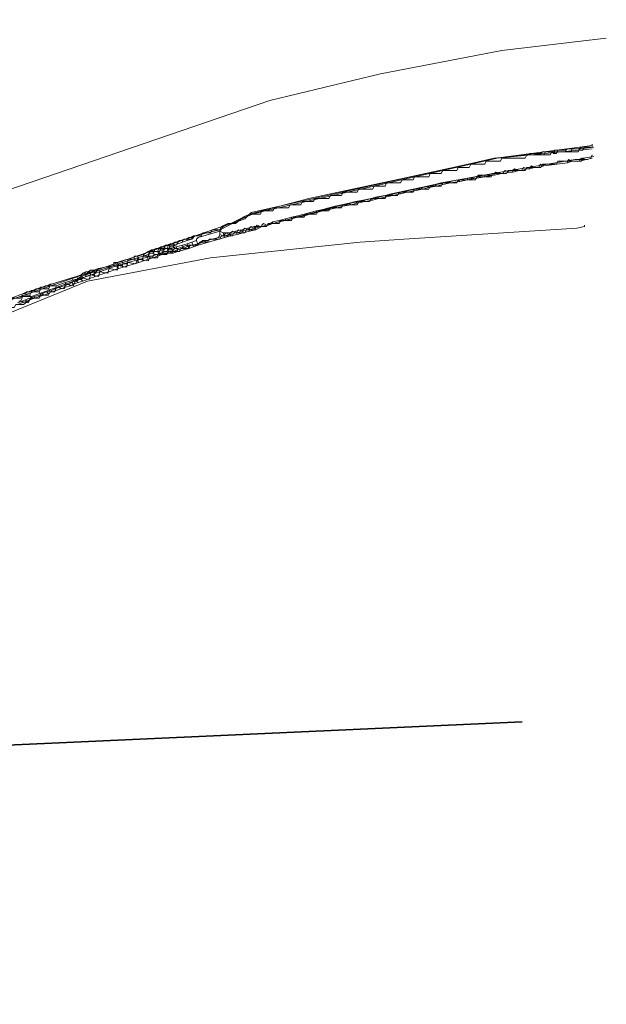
# Model space of a CAD drawing. Header units: metres. Extents: x 157984 to 159055, y 577129 to 578276.
# Tile 68 of 70: x 158979 to 159055, y 577515 to 577641. Entities that reach past the tile are written whole.
import ezdxf
from ezdxf.lldxf.tags import DXFTag

# ---------------------------------------------------------------- set-up
doc = ezdxf.new("R2010")
doc.units = ezdxf.units.M
for name, color, linetype, lineweight, true_color in [('B-OI-KL-BUISLEIDING GEVAARLIJKE INHOUD_GASUNIEOOST_0000541420_VECT_16O029485-G', 6, 'Continuous', 35, 0xff00ff), ('B-OI-KL-DATA_ALLIANDER TELECOM_0000792941_VECT_16O029485-G', 3, 'KL-DATA-N', 18, 0x00ff00), ('B-OI-KL-DATA_LIANDER_0000574962_VECT_16O029485-G', 3, 'KL-DATA-N', 18, 0x00ff00), ('B-OI-KL-DATA_ZIGGO SERVICES_0000565862_VECT_16O029485-G', 3, 'KL-DATA-N', 18, 0x00ff00), ('B-OI-KL-ET_MS_LIANDER_0000574962_VECT_16O029485-G', 7, 'KL-MS-N', 18, 0xa50000), ('B-OI-KL-GAS_HD_LIANDER_0000574962_VECT_16O029485-G', 30, 'KL-GAS-HD-N', 18, 0xff7f00)]:
    doc.layers.add(name, color=color, linetype=linetype, lineweight=lineweight, true_color=true_color)
doc.styles.get("Standard").update_dxf_attribs({"font": 'romans.shx'})
tags = doc.linetypes.add('KL-DATA-N', pattern='A,4,-1,[101,NLCS.SHX,S=0.5,R=0,X=0,Y=0],-1,4,-1,["D",Standard,S=1,R=0,X=-0.25,Y=-0.5],-1.5', length=12.5).pattern_tags.tags
tags[18] = DXFTag(74, 10)
tags = doc.linetypes.add('KL-GAS-HD-N', pattern='A,4,-1,[69,NLCS.SHX,S=0.5,R=0,X=0,Y=0],-1,4,-1,["H",Standard,S=1,R=0,X=0,Y=-0.5],-2', length=13).pattern_tags.tags
tags[18] = DXFTag(74, 10)
tags = doc.linetypes.add('KL-MS-N', pattern='A,4,-1,[103,NLCS.SHX,S=0.75,R=0,X=0,Y=0],-1,4,-1,["M",Standard,S=1,R=0,X=0,Y=-0.5],-2', length=13).pattern_tags.tags
tags[18] = DXFTag(74, 10)

msp = doc.modelspace()

# ---------------------------------------------------------------- linework, layer by layer
at = {"layer": 'B-OI-KL-BUISLEIDING GEVAARLIJKE INHOUD_GASUNIEOOST_0000541420_VECT_16O029485-G', "flags": 128}
msp.add_lwpolyline([(159043.9, 577550.9), (158956.1, 577546.9), (158865.1, 577528.9), (158560.3, 577471.3), (158549.3, 577470.9), (158535.5, 577473.3), (158465.3, 577488.9), (158462.1, 577491.5), (158450.1, 577518.5)], dxfattribs=at)
at = {"layer": 'B-OI-KL-DATA_ALLIANDER TELECOM_0000792941_VECT_16O029485-G', "flags": 128}
for points in [[(159053.1, 577624.7), (159051.3, 577624.5), (159051.1, 577624.1), (159047.7, 577624.1), (159047.5, 577623.7), (159044.5, 577623.7), (159044.3, 577623.3), (159041.3, 577623.3), (159041.1, 577622.9), (159039.3, 577622.9), (159039.1, 577622.5), (159037.3, 577622.5), (159037.1, 577622.1), (159035.7, 577622.1), (159035.5, 577621.7), (159033.7, 577621.7), (159033.5, 577621.3), (159032.1, 577621.3), (159031.9, 577620.9), (159030.1, 577620.9), (159029.9, 577620.5), (159028.5, 577620.5), (159028.3, 577620.1), (159026.5, 577620.1), (159026.3, 577619.7), (159024.9, 577619.7), (159024.7, 577619.3), (159022.9, 577619.3), (159022.7, 577618.9), (159020.9, 577618.9), (159020.7, 577618.5), (159019.3, 577618.5), (159019.1, 577618.1), (159017.3, 577618.1), (159017.1, 577617.7), (159015.7, 577617.7), (159015.5, 577617.3), (159014.1, 577617.3), (159013.9, 577616.9), (159012.1, 577616.9), (159011.9, 577616.5), (159010.5, 577616.5), (159010.3, 577616.1), (159008.9, 577616.1), (159008.1, 577615.7), (159007.1, 577614.9), (159006.1, 577614.9), (159005.3, 577614.5), (159005.1, 577614.1), (159004.1, 577614.1), (159003.9, 577613.7), (159002.9, 577613.7), (159002.7, 577613.3), (159001.7, 577613.3), (159001.5, 577612.9), (159000.5, 577612.9), (158999.7, 577612.5), (158999.5, 577612.1), (158998.5, 577612.1), (158998.3, 577611.7)], [(159053.1, 577623.5), (159051.7, 577623.3), (159051.5, 577622.9), (159048.5, 577622.9), (159048.3, 577622.5), (159046.5, 577622.5), (159046.3, 577622.1), (159044.5, 577622.1), (159044.3, 577621.7), (159042.1, 577621.7), (159041.9, 577621.3), (159040.1, 577621.3), (159039.9, 577620.9), (159038.1, 577620.9), (159037.9, 577620.5), (159035.7, 577620.5), (159035.5, 577620.1), (159033.7, 577620.1), (159033.5, 577619.7), (159032.1, 577619.7), (159031.9, 577619.3), (159030.1, 577619.3), (159029.9, 577618.9), (159028.1, 577618.9), (159027.9, 577618.5), (159026.5, 577618.5), (159026.3, 577618.1), (159024.5, 577618.1), (159024.3, 577617.7), (159022.9, 577617.7), (159022.7, 577617.3), (159020.9, 577617.3), (159020.7, 577616.9), (159019.3, 577616.9), (159019.1, 577616.5), (159017.7, 577616.5), (159017.5, 577616.1), (159016.1, 577616.1), (159015.9, 577615.7), (159014.5, 577615.7), (159014.3, 577615.3), (159012.9, 577615.3), (159012.7, 577614.9), (159011.3, 577614.9), (159011.1, 577614.5), (159009.7, 577614.5), (159009.5, 577614.1), (159008.5, 577614.1), (159008.3, 577613.7), (159006.9, 577613.7), (159006.7, 577613.3), (159005.3, 577613.3), (159005.1, 577612.9), (159003.7, 577612.9), (159003.5, 577612.5), (159002.5, 577612.5), (159002.3, 577612.1), (159001.3, 577612.1), (159001.1, 577611.7), (159000.1, 577611.7), (158999.9, 577611.3), (158998.5, 577611.3)], [(158997.1, 577611.3), (158996.1, 577611.3), (158995.9, 577610.9)], [(158998.3, 577611.7), (158997.3, 577611.7), (158997.1, 577611.3)], [(158997.1, 577611.3), (158997.3, 577610.9)], [(158998.5, 577611.3), (158998.3, 577610.9), (158997.3, 577610.9)], [(158998.3, 577611.7), (158998.5, 577611.3)], [(158993.3, 577610.1), (158992.1, 577609.7)], [(158993.3, 577609.9), (158993.1, 577609.3), (158992.1, 577609.5)], [(158994.5, 577610.5), (158993.3, 577610.1)], [(158994.5, 577610.3), (158994.3, 577609.7), (158993.3, 577609.9)], [(158993.3, 577610.1), (158993.3, 577609.9)], [(158995.9, 577610.9), (158994.5, 577610.5)], [(158994.5, 577610.5), (158994.5, 577610.3)], [(158996.1, 577610.5), (158995.9, 577610.1), (158994.5, 577610.3)], [(158995.9, 577610.9), (158996.1, 577610.5)], [(158997.3, 577610.9), (158997.1, 577610.5), (158996.1, 577610.5)], [(158989.7, 577608.9), (158988.5, 577608.5)], [(158989.7, 577608.7), (158989.5, 577608.1), (158988.5, 577608.3)], [(158990.9, 577609.3), (158989.7, 577608.9)], [(158990.9, 577609.1), (158990.7, 577608.5), (158989.7, 577608.7)], [(158989.7, 577608.9), (158989.7, 577608.7)], [(158992.1, 577609.7), (158990.9, 577609.3)], [(158992.1, 577609.5), (158991.9, 577608.9), (158990.9, 577609.1)], [(158990.9, 577609.3), (158990.9, 577609.1)], [(158992.1, 577609.7), (158992.1, 577609.5)], [(158985.3, 577607.3), (158984.1, 577606.9)], [(158986.5, 577607.7), (158985.3, 577607.3)], [(158986.5, 577607.5), (158986.3, 577606.9), (158985.3, 577607.1)], [(158985.3, 577607.3), (158985.3, 577607.1)], [(158986.5, 577607.7), (158986.7, 577607.7)], [(158986.5, 577607.7), (158986.5, 577607.5)], [(158986.5, 577607.5), (158986.7, 577607.5)], [(158987.3, 577608.1), (158986.7, 577607.7)], [(158987.3, 577607.9), (158986.7, 577607.5)], [(158986.7, 577607.7), (158986.7, 577607.5)], [(158988.5, 577608.5), (158987.3, 577608.1)], [(158988.5, 577608.3), (158988.3, 577607.7), (158987.3, 577607.9)], [(158987.3, 577608.1), (158987.3, 577607.9)], [(158988.5, 577608.5), (158988.5, 577608.3)], [(158981.9, 577606.1), (158980.9, 577606.1), (158980.7, 577605.7)], [(158983.1, 577606.5), (158982.1, 577606.5), (158981.9, 577606.1)], [(158981.9, 577606.1), (158982.1, 577605.7)], [(158983.3, 577606.1), (158983.1, 577605.7), (158982.1, 577605.7)], [(158984.1, 577606.9), (158983.3, 577606.9), (158983.1, 577606.5)], [(158983.1, 577606.5), (158983.3, 577606.1)], [(158984.1, 577606.7), (158983.9, 577606.1), (158983.3, 577606.1)], [(158985.3, 577607.1), (158985.1, 577606.5), (158984.1, 577606.7)], [(158984.1, 577606.9), (158984.1, 577606.7)], [(158980.7, 577605.7), (158979.7, 577605.7), (158979.5, 577605.3), (158978.5, 577605.3), (158978.3, 577604.9), (158977.3, 577604.9), (158976.5, 577604.5), (158976.3, 577604.1)], [(158980.9, 577605.3), (158979.9, 577604.5), (158978.9, 577604.5), (158978.7, 577604.1), (158977.7, 577604.1), (158977.5, 577603.7), (158976.5, 577603.7)], [(158980.7, 577605.7), (158980.9, 577605.3)], [(158982.1, 577605.7), (158981.9, 577605.3), (158980.9, 577605.3)]]:
    msp.add_lwpolyline(points, dxfattribs=at)
at = {"layer": 'B-OI-KL-DATA_LIANDER_0000574962_VECT_16O029485-G', "flags": 128}
for points in [[(159005.1, 577613.9), (159005.5, 577614.5), (159006.5, 577614.9), (159009.3, 577616.1), (159010.9, 577616.5), (159040.7, 577623.3), (159052.9, 577624.5)], [(159010.5, 577614.5), (159020.9, 577617.3), (159035.7, 577620.5), (159041.1, 577621.5), (159050.7, 577623.1), (159052.3, 577623.1), (159052.7, 577623.3), (159052.9, 577623.7)], [(159005.1, 577613.9), (159002.3, 577613.1), (159002.1, 577612.9), (159002.1, 577612.7)], [(159005.1, 577613.9), (159005.5, 577613.7)], [(159005.5, 577613.7), (159006.3, 577613.7)], [(159005.5, 577613.7), (159005.7, 577613.1)], [(159007.1, 577613.9), (159006.3, 577613.7)], [(159006.3, 577613.7), (159006.5, 577613.3)], [(159007.9, 577614.1), (159007.1, 577613.9)], [(159007.1, 577613.9), (159007.3, 577613.5)], [(159008.1, 577613.7), (159007.3, 577613.5)], [(159008.7, 577614.3), (159007.9, 577614.1)], [(159007.9, 577614.1), (159008.1, 577613.7)], [(159008.9, 577613.9), (159008.1, 577613.7)], [(159009.5, 577614.5), (159008.7, 577614.3)], [(159008.7, 577614.3), (159008.9, 577613.9)], [(159009.7, 577614.1), (159008.9, 577613.9)], [(159009.5, 577614.5), (159010.5, 577614.5)], [(159009.5, 577614.5), (159009.7, 577614.1)], [(159010.5, 577614.5), (159009.7, 577614.1)], [(159001.5, 577612.5), (159000.9, 577612.3)], [(159002.1, 577612.7), (159001.5, 577612.5)], [(159001.5, 577612.5), (159001.7, 577611.9)], [(159002.1, 577612.7), (159002.3, 577612.1)], [(159005.7, 577613.1), (159002.3, 577612.1)], [(159006.5, 577613.3), (159005.7, 577613.1)], [(159007.3, 577613.5), (159006.5, 577613.3)], [(158997.7, 577611.1), (158991.9, 577609.5), (158986.9, 577607.7), (158980.9, 577605.5)], [(158998.9, 577611.7), (158998.1, 577611.7), (158997.7, 577611.5), (158997.7, 577611.1)], [(158997.7, 577611.1), (158999.1, 577611.1)], [(158999.5, 577611.9), (158998.9, 577611.7)], [(158998.9, 577611.7), (158999.1, 577611.1)], [(158999.7, 577611.3), (158999.1, 577611.1)], [(159000.3, 577612.1), (158999.5, 577611.9)], [(158999.5, 577611.9), (158999.7, 577611.3)], [(159000.5, 577611.5), (158999.7, 577611.3)], [(159000.9, 577612.3), (159000.3, 577612.1)], [(159000.3, 577612.1), (159000.5, 577611.5)], [(159001.1, 577611.7), (159000.5, 577611.5)], [(159000.9, 577612.3), (159001.1, 577611.7)], [(159001.7, 577611.9), (159001.1, 577611.7)], [(159002.3, 577612.1), (159001.7, 577611.9)], [(158979.3, 577604.9), (158979.5, 577604.9)], [(158980.9, 577605.5), (158980.5, 577604.7), (158979.5, 577604.9)], [(158980.9, 577605.5), (158979.7, 577605.5), (158979.7, 577605.3), (158979.5, 577604.9)]]:
    msp.add_lwpolyline(points, dxfattribs=at)
at = {"layer": 'B-OI-KL-DATA_ZIGGO SERVICES_0000565862_VECT_16O029485-G', "flags": 128}
msp.add_lwpolyline([(158231.5, 577568.5), (158259.3, 577577.3), (158265.3, 577578.9), (158273.1, 577580.5), (158287.5, 577582.9), (158310.1, 577584.9), (158316.5, 577585.3), (158322.9, 577585.7), (158337.3, 577585.9), (158349.9, 577585.9), (158357.7, 577585.5), (158376.1, 577583.3), (158378.3, 577582.9), (158406.3, 577578.9), (158409.5, 577578.3), (158433.5, 577573.5), (158435.7, 577572.9), (158456.7, 577567.3), (158463.7, 577566.1), (158467.9, 577565.1), (158469.3, 577564.5), (158470.5, 577564.3), (158480.1, 577562.3), (158483.9, 577561.7), (158486.5, 577561.3), (158488.3, 577561.5), (158489.1, 577562.3), (158490.1, 577569.3), (158490.5, 577570.5), (158490.9, 577570.9), (158491.7, 577570.9), (158500.5, 577568.9), (158512.1, 577566.7), (158542.5, 577561.7), (158559.3, 577558.3), (158572.5, 577555.3), (158600.3, 577548.9), (158614.9, 577545.9), (158650.1, 577540.5), (158677.5, 577538.5), (158709.7, 577538.7), (158712.3, 577538.9), (158739.9, 577541.1), (158742.5, 577541.5), (158769.3, 577545.7), (158773.3, 577546.5), (158798.5, 577551.7), (158807.9, 577553.9), (158826.1, 577558.1), (158832.9, 577559.9), (158861.1, 577567.7), (158871.9, 577570.9), (158910.7, 577582.5), (158921.9, 577586.1), (158947.5, 577594.5), (158971.9, 577602.9), (159006.5, 577614.9), (159008.9, 577616.1), (159009.7, 577616.3), (159016.5, 577618.1), (159028.7, 577620.7), (159040.5, 577623.3), (159052.9, 577624.9)], dxfattribs=at)
at = {"layer": 'B-OI-KL-ET_MS_LIANDER_0000574962_VECT_16O029485-G', "flags": 128}
for points in [[(159054.7, 577638.7), (159041.3, 577637.1), (159025.7, 577634.1), (159011.5, 577630.7), (158937.3, 577605.3), (158889.1, 577589.9), (158829.7, 577573.1), (158822.7, 577571.3), (158797.7, 577565.3), (158791.1, 577563.9), (158767.3, 577558.9), (158740.5, 577554.7), (158713.1, 577552.3), (158677.3, 577551.9), (158677.1, 577552.1), (158666.5, 577552.7)], [(159044.5, 577623.7), (159040.3, 577623.3), (159037.7, 577622.7), (159009.1, 577616.3), (159008.9, 577616.1), (159008.3, 577615.5), (159006.7, 577614.9), (159005.1, 577614.1)], [(159044.9, 577623.9), (159044.5, 577623.7)], [(159044.5, 577623.7), (159044.7, 577623.7)], [(159044.9, 577623.9), (159044.7, 577623.7)], [(159045.1, 577623.9), (159044.7, 577623.7)], [(159044.9, 577623.9), (159045.1, 577623.9)], [(159045.1, 577623.9), (159046.1, 577623.9)], [(159046.5, 577624.1), (159046.1, 577623.9)], [(159046.1, 577623.9), (159046.3, 577623.9)], [(159046.5, 577624.1), (159046.3, 577623.9)], [(159046.9, 577624.1), (159046.7, 577623.7), (159046.3, 577623.7), (159046.3, 577623.9)], [(159046.5, 577624.1), (159046.9, 577624.1)], [(159046.9, 577624.1), (159047.7, 577624.1)], [(159048.1, 577624.3), (159047.7, 577624.1)], [(159047.7, 577624.1), (159047.9, 577624.1)], [(159048.1, 577624.3), (159047.9, 577624.1)], [(159048.5, 577624.3), (159048.3, 577623.9), (159047.9, 577623.9), (159047.9, 577624.1)], [(159048.1, 577624.3), (159048.5, 577624.3)], [(159048.5, 577624.3), (159049.3, 577624.3)], [(159049.7, 577624.5), (159049.3, 577624.3)], [(159049.3, 577624.3), (159049.5, 577624.3)], [(159049.7, 577624.5), (159049.5, 577624.3)], [(159050.3, 577624.5), (159050.1, 577624.1), (159049.5, 577624.1), (159049.5, 577624.3)], [(159049.7, 577624.5), (159050.3, 577624.5)], [(159050.3, 577624.5), (159051.1, 577624.5)], [(159051.5, 577624.7), (159051.1, 577624.5)], [(159051.1, 577624.5), (159051.3, 577624.5)], [(159051.5, 577624.7), (159051.3, 577624.5)], [(159051.9, 577624.7), (159051.7, 577624.3), (159051.3, 577624.3), (159051.3, 577624.5)], [(159051.5, 577624.7), (159051.9, 577624.7)], [(159051.9, 577624.7), (159052.7, 577624.7)], [(159046.7, 577622.3), (159046.3, 577622.5), (159046.1, 577622.3), (159046.1, 577622.1)], [(159049.7, 577622.7), (159046.7, 577622.3)], [(159050.3, 577622.9), (159049.9, 577623.1), (159049.7, 577622.9), (159049.7, 577622.7)], [(159050.3, 577622.9), (159049.7, 577622.7)], [(159050.3, 577622.9), (159051.3, 577622.9)], [(159052.1, 577623.1), (159051.5, 577623.3), (159051.3, 577623.1), (159051.3, 577622.9)], [(159052.1, 577623.1), (159051.3, 577622.9)], [(159052.1, 577623.1), (159052.9, 577623.3)], [(159041.3, 577621.3), (159040.5, 577621.5), (159040.3, 577621.3), (159040.3, 577621.1)], [(159041.3, 577621.3), (159040.3, 577621.1)], [(159041.3, 577621.3), (159041.5, 577621.3)], [(159042.3, 577621.5), (159041.7, 577621.7), (159041.5, 577621.5), (159041.5, 577621.3)], [(159042.3, 577621.5), (159041.5, 577621.3)], [(159042.3, 577621.5), (159042.7, 577621.5)], [(159043.5, 577621.7), (159042.9, 577621.9), (159042.7, 577621.7), (159042.7, 577621.5)], [(159043.5, 577621.7), (159042.7, 577621.5)], [(159043.5, 577621.7), (159043.9, 577621.7)], [(159044.5, 577621.9), (159044.1, 577622.1), (159043.9, 577621.9), (159043.9, 577621.7)], [(159044.5, 577621.9), (159043.9, 577621.7)], [(159044.5, 577621.9), (159044.9, 577621.9)], [(159045.5, 577622.1), (159045.1, 577622.3), (159044.9, 577622.1), (159044.9, 577621.9)], [(159045.5, 577622.1), (159044.9, 577621.9)], [(159045.5, 577622.1), (159046.1, 577622.1)], [(159046.7, 577622.3), (159046.1, 577622.1)], [(159032.7, 577619.9), (159031.7, 577619.7)], [(159033.5, 577620.1), (159032.7, 577619.9)], [(159032.7, 577619.9), (159032.9, 577619.7)], [(159033.7, 577619.9), (159032.9, 577619.7)], [(159034.5, 577620.3), (159033.5, 577620.1)], [(159033.5, 577620.1), (159033.7, 577619.9)], [(159034.7, 577620.1), (159033.7, 577619.9)], [(159035.7, 577620.5), (159034.5, 577620.3)], [(159034.5, 577620.3), (159034.7, 577620.1)], [(159035.9, 577620.3), (159034.7, 577620.1)], [(159036.9, 577620.7), (159035.7, 577620.5)], [(159035.7, 577620.5), (159035.9, 577620.3)], [(159036.9, 577620.5), (159035.9, 577620.3)], [(159036.9, 577620.7), (159037.9, 577620.7)], [(159036.9, 577620.7), (159036.9, 577620.5)], [(159037.9, 577620.7), (159036.9, 577620.5)], [(159037.9, 577620.7), (159038.1, 577620.7)], [(159039.1, 577621.1), (159038.3, 577621.1), (159038.1, 577620.9), (159038.1, 577620.7)], [(159039.1, 577620.9), (159038.1, 577620.7)], [(159039.1, 577621.1), (159040.1, 577621.1)], [(159039.1, 577621.1), (159039.1, 577620.9)], [(159040.1, 577621.1), (159039.1, 577620.9)], [(159040.1, 577621.1), (159040.3, 577621.1)], [(159027.1, 577618.7), (159026.3, 577618.5)], [(159028.1, 577618.9), (159027.1, 577618.7)], [(159027.1, 577618.7), (159027.3, 577618.5)], [(159028.3, 577618.7), (159027.3, 577618.5)], [(159028.9, 577619.1), (159028.1, 577618.9)], [(159028.1, 577618.9), (159028.3, 577618.7)], [(159029.1, 577618.9), (159028.3, 577618.7)], [(159029.9, 577619.3), (159028.9, 577619.1)], [(159028.9, 577619.1), (159029.1, 577618.9)], [(159030.1, 577619.1), (159029.1, 577618.9)], [(159030.9, 577619.5), (159029.9, 577619.3)], [(159029.9, 577619.3), (159030.1, 577619.1)], [(159031.1, 577619.3), (159030.1, 577619.1)], [(159031.7, 577619.7), (159030.9, 577619.5)], [(159030.9, 577619.5), (159031.1, 577619.3)], [(159031.9, 577619.5), (159031.1, 577619.3)], [(159031.7, 577619.7), (159031.9, 577619.5)], [(159032.9, 577619.7), (159031.9, 577619.5)], [(159021.7, 577617.5), (159020.7, 577617.3)], [(159022.5, 577617.7), (159021.7, 577617.5)], [(159021.7, 577617.5), (159021.9, 577617.3)], [(159022.7, 577617.5), (159021.9, 577617.3)], [(159023.5, 577617.9), (159022.5, 577617.7)], [(159022.5, 577617.7), (159022.7, 577617.5)], [(159023.7, 577617.7), (159022.7, 577617.5)], [(159024.5, 577618.1), (159023.5, 577617.9)], [(159023.5, 577617.9), (159023.7, 577617.7)], [(159024.7, 577617.9), (159023.7, 577617.7)], [(159025.3, 577618.3), (159024.5, 577618.1)], [(159024.5, 577618.1), (159024.7, 577617.9)], [(159025.5, 577618.1), (159024.7, 577617.9)], [(159026.3, 577618.5), (159025.3, 577618.3)], [(159025.3, 577618.3), (159025.5, 577618.1)], [(159026.5, 577618.3), (159025.5, 577618.1)], [(159026.3, 577618.5), (159026.5, 577618.3)], [(159027.3, 577618.5), (159026.5, 577618.3)], [(159016.7, 577616.3), (159015.9, 577616.1)], [(159017.5, 577616.5), (159016.7, 577616.3)], [(159016.7, 577616.3), (159016.7, 577616.1)], [(159017.5, 577616.3), (159016.7, 577616.1)], [(159018.3, 577616.7), (159017.5, 577616.5)], [(159017.5, 577616.5), (159017.5, 577616.3)], [(159018.3, 577616.5), (159017.5, 577616.3)], [(159019.1, 577616.9), (159018.3, 577616.7)], [(159018.3, 577616.7), (159018.3, 577616.5)], [(159019.1, 577616.7), (159018.3, 577616.5)], [(159019.9, 577617.1), (159019.1, 577616.9)], [(159019.1, 577616.9), (159019.1, 577616.7)], [(159020.1, 577616.9), (159019.1, 577616.7)], [(159020.7, 577617.3), (159019.9, 577617.1)], [(159019.9, 577617.1), (159020.1, 577616.9)], [(159020.9, 577617.1), (159020.1, 577616.9)], [(159020.7, 577617.3), (159020.9, 577617.1)], [(159021.9, 577617.3), (159020.9, 577617.1)], [(159011.1, 577614.7), (159010.7, 577614.9), (159010.5, 577614.7), (159010.5, 577614.5)], [(159011.9, 577615.1), (159011.3, 577614.7)], [(159011.9, 577614.9), (159011.3, 577614.7)], [(159012.7, 577615.3), (159011.9, 577615.1)], [(159011.9, 577615.1), (159011.9, 577614.9)], [(159012.7, 577615.1), (159011.9, 577614.9)], [(159013.5, 577615.5), (159012.7, 577615.3)], [(159012.7, 577615.3), (159012.7, 577615.1)], [(159013.5, 577615.3), (159012.7, 577615.1)], [(159014.3, 577615.7), (159013.5, 577615.5)], [(159013.5, 577615.5), (159013.5, 577615.3)], [(159014.3, 577615.5), (159013.5, 577615.3)], [(159015.1, 577615.9), (159014.3, 577615.7)], [(159014.3, 577615.7), (159014.3, 577615.5)], [(159015.1, 577615.7), (159014.3, 577615.5)], [(159015.9, 577616.1), (159015.1, 577615.9)], [(159015.1, 577615.9), (159015.1, 577615.7)], [(159015.9, 577615.9), (159015.1, 577615.7)], [(159015.9, 577616.1), (159015.9, 577615.9)], [(159016.7, 577616.1), (159015.9, 577615.9)], [(159005.1, 577614.1), (159001.9, 577613.3)], [(159005.1, 577614.1), (159005.1, 577613.5)], [(159006.3, 577613.5), (159005.9, 577613.7), (159005.7, 577613.5), (159005.7, 577613.3)], [(159007.1, 577613.7), (159006.7, 577613.9), (159006.5, 577613.7), (159006.5, 577613.5)], [(159007.1, 577613.7), (159006.5, 577613.5)], [(159007.1, 577613.7), (159007.3, 577613.7)], [(159007.9, 577613.9), (159007.5, 577614.1), (159007.3, 577613.9), (159007.3, 577613.7)], [(159007.9, 577613.9), (159007.3, 577613.7)], [(159007.9, 577613.9), (159008.1, 577613.9)], [(159008.7, 577614.1), (159008.3, 577614.3), (159008.1, 577614.1), (159008.1, 577613.9)], [(159008.7, 577614.1), (159008.1, 577613.9)], [(159008.7, 577614.1), (159008.9, 577614.1)], [(159009.5, 577614.3), (159009.1, 577614.5), (159008.9, 577614.3), (159008.9, 577614.1)], [(159009.5, 577614.3), (159008.9, 577614.1)], [(159009.5, 577614.3), (159009.7, 577614.3)], [(159010.3, 577614.5), (159009.9, 577614.7), (159009.7, 577614.5), (159009.7, 577614.3)], [(159010.3, 577614.5), (159009.7, 577614.3)], [(159010.3, 577614.5), (159010.5, 577614.5)], [(159011.1, 577614.7), (159010.5, 577614.5)], [(159011.1, 577614.7), (159011.3, 577614.7)], [(158999.3, 577612.5), (158998.9, 577612.3)], [(158999.3, 577612.5), (158999.1, 577612.3)], [(158999.3, 577612.5), (158999.5, 577612.5)], [(158999.9, 577612.7), (158999.5, 577612.5)], [(158999.5, 577612.5), (158999.7, 577612.5)], [(158999.9, 577612.7), (158999.7, 577612.5)], [(158999.7, 577612.5), (158999.7, 577612.3)], [(159000.3, 577612.5), (158999.7, 577612.3)], [(158999.9, 577612.7), (159000.1, 577612.7)], [(159000.5, 577612.9), (159000.1, 577612.7)], [(159000.1, 577612.7), (159000.3, 577612.7)], [(159000.5, 577612.9), (159000.3, 577612.7)], [(159000.3, 577612.7), (159000.3, 577612.5)], [(159000.9, 577612.7), (159000.3, 577612.5)], [(159000.5, 577612.9), (159000.7, 577612.9)], [(159001.1, 577613.1), (159000.7, 577612.9)], [(159000.7, 577612.9), (159000.9, 577612.9)], [(159001.1, 577613.1), (159000.9, 577612.9)], [(159000.9, 577612.9), (159000.9, 577612.7)], [(159001.5, 577612.9), (159000.9, 577612.7)], [(159001.1, 577613.1), (159001.3, 577613.1)], [(159001.7, 577613.3), (159001.3, 577613.1)], [(159001.3, 577613.1), (159001.5, 577613.1)], [(159001.7, 577613.3), (159001.5, 577613.1)], [(159001.9, 577613.3), (159001.5, 577612.9)], [(159001.5, 577613.1), (159001.5, 577612.9)], [(159001.7, 577613.3), (159001.9, 577613.3)], [(159002.9, 577612.7), (159002.3, 577612.3)], [(159002.9, 577612.5), (159002.3, 577612.3)], [(159002.9, 577612.7), (159003.5, 577612.7)], [(159002.9, 577612.7), (159002.9, 577612.5)], [(159003.5, 577612.7), (159002.9, 577612.5)], [(159004.9, 577613.1), (159003.5, 577612.7)], [(159005.1, 577613.5), (159004.9, 577613.1)], [(159005.5, 577613.3), (159004.9, 577613.1)], [(159005.1, 577613.5), (159005.5, 577613.3)], [(159005.5, 577613.3), (159005.7, 577613.3)], [(159006.3, 577613.5), (159005.7, 577613.3)], [(159006.3, 577613.5), (159006.5, 577613.5)], [(158995.9, 577611.3), (158995.3, 577610.9)], [(158996.3, 577611.5), (158995.9, 577611.3)], [(158995.9, 577611.3), (158996.1, 577611.3)], [(158996.1, 577611.1), (158995.9, 577610.7)], [(158996.3, 577611.5), (158996.1, 577611.3)], [(158996.1, 577611.3), (158996.1, 577611.1)], [(158996.1, 577611.1), (158996.5, 577611.1)], [(158996.3, 577611.5), (158996.5, 577611.5)], [(158996.9, 577611.7), (158996.5, 577611.5)], [(158996.5, 577611.5), (158996.7, 577611.5)], [(158996.7, 577611.3), (158996.5, 577611.1)], [(158996.5, 577611.1), (158996.7, 577610.9)], [(158996.9, 577611.7), (158996.7, 577611.5)], [(158996.7, 577611.5), (158996.7, 577611.3)], [(158996.7, 577611.3), (158997.3, 577611.3)], [(158996.9, 577611.7), (158997.1, 577611.7)], [(158997.5, 577611.9), (158997.1, 577611.7)], [(158997.1, 577611.7), (158997.3, 577611.7)], [(158997.3, 577611.1), (158997.1, 577610.9)], [(158997.5, 577611.9), (158997.3, 577611.7)], [(158997.3, 577611.7), (158997.5, 577611.5)], [(158997.5, 577611.5), (158997.3, 577611.3)], [(158997.3, 577611.3), (158997.3, 577611.1)], [(158997.3, 577611.1), (158997.7, 577611.1)], [(158997.5, 577611.9), (158997.7, 577611.9)], [(158997.5, 577611.5), (158997.9, 577611.5)], [(158998.1, 577612.1), (158997.7, 577611.9)], [(158997.7, 577611.9), (158997.9, 577611.9)], [(158997.9, 577611.3), (158997.7, 577611.1)], [(158997.7, 577611.1), (158997.7, 577610.9)], [(158998.5, 577611.1), (158997.7, 577610.9)], [(158998.1, 577612.1), (158997.9, 577611.9)], [(158997.9, 577611.9), (158998.1, 577611.7)], [(158998.1, 577611.7), (158997.9, 577611.5)], [(158997.9, 577611.5), (158997.9, 577611.3)], [(158997.9, 577611.3), (158998.3, 577611.3)], [(158998.1, 577612.1), (158998.3, 577612.1)], [(158998.1, 577611.7), (158998.5, 577611.7)], [(158998.7, 577612.3), (158998.3, 577612.1)], [(158998.3, 577612.1), (158998.5, 577612.1)], [(158998.5, 577611.5), (158998.3, 577611.3)], [(158998.3, 577611.3), (158998.5, 577611.1)], [(158998.7, 577612.3), (158998.5, 577612.1)], [(158998.5, 577612.1), (158998.7, 577611.9)], [(158998.7, 577611.9), (158998.5, 577611.7)], [(158998.5, 577611.7), (158998.5, 577611.5)], [(158998.5, 577611.5), (158999.1, 577611.5)], [(158999.1, 577611.3), (158998.5, 577611.1)], [(158998.7, 577612.3), (158998.9, 577612.3)], [(158998.7, 577611.9), (158999.1, 577611.9)], [(158998.9, 577612.3), (158999.1, 577612.3)], [(158999.1, 577612.3), (158999.3, 577612.1)], [(158999.3, 577612.1), (158999.1, 577611.9)], [(158999.1, 577611.9), (158999.3, 577611.7)], [(158999.3, 577611.7), (158999.1, 577611.5)], [(158999.1, 577611.5), (158999.1, 577611.3)], [(158999.7, 577611.5), (158999.1, 577611.3)], [(158999.7, 577612.3), (158999.3, 577612.1)], [(158999.3, 577611.7), (158999.7, 577611.7)], [(159000.3, 577611.9), (158999.7, 577611.7)], [(158999.7, 577611.7), (158999.7, 577611.5)], [(159000.3, 577611.7), (158999.7, 577611.5)], [(159000.9, 577612.1), (159000.3, 577611.9)], [(159000.3, 577611.9), (159000.3, 577611.7)], [(159000.9, 577611.9), (159000.3, 577611.7)], [(159000.9, 577612.1), (159001.5, 577612.1)], [(159000.9, 577612.1), (159000.9, 577611.9)], [(159001.5, 577612.1), (159000.9, 577611.9)], [(159002.3, 577612.3), (159001.5, 577612.1)], [(158991.9, 577609.9), (158991.5, 577609.9), (158991.5, 577609.5)], [(158992.5, 577610.1), (158991.9, 577609.9)], [(158991.9, 577609.9), (158992.1, 577609.5)], [(158993.3, 577610.3), (158992.5, 577610.1)], [(158992.5, 577610.1), (158992.7, 577609.7)], [(158993.3, 577610.3), (158993.3, 577609.9), (158993.1, 577609.7), (158992.7, 577609.7)], [(158994.7, 577609.9), (158992.7, 577609.3)], [(158993.3, 577610.3), (158994.1, 577610.3)], [(158994.5, 577610.7), (158994.1, 577610.7), (158994.1, 577610.3)], [(158994.1, 577610.3), (158994.5, 577610.1)], [(158995.3, 577610.9), (158994.5, 577610.7)], [(158994.5, 577610.7), (158994.7, 577610.3)], [(158994.7, 577610.3), (158994.5, 577610.1)], [(158994.5, 577610.1), (158994.7, 577609.9)], [(158994.7, 577610.3), (158995.1, 577610.3)], [(158995.3, 577610.1), (158994.7, 577609.9)], [(158995.3, 577610.7), (158995.1, 577610.3)], [(158995.1, 577610.3), (158995.3, 577610.1)], [(158995.3, 577610.9), (158995.3, 577610.7)], [(158995.3, 577610.7), (158995.7, 577610.7)], [(158995.9, 577610.3), (158995.3, 577610.1)], [(158995.7, 577610.7), (158995.9, 577610.7)], [(158995.7, 577610.7), (158995.9, 577610.3)], [(158995.9, 577610.7), (158996.5, 577610.7)], [(158996.5, 577610.5), (158995.9, 577610.3)], [(158996.7, 577610.9), (158996.5, 577610.7)], [(158996.5, 577610.7), (158996.5, 577610.5)], [(158997.1, 577610.7), (158996.5, 577610.5)], [(158996.7, 577610.9), (158997.1, 577610.9)], [(158997.1, 577610.9), (158997.1, 577610.7)], [(158997.7, 577610.9), (158997.1, 577610.7)], [(158987.9, 577608.7), (158987.5, 577608.5)], [(158987.9, 577608.7), (158987.7, 577608.5)], [(158987.9, 577608.7), (158988.1, 577608.7)], [(158988.5, 577608.9), (158988.1, 577608.7)], [(158988.1, 577608.7), (158988.3, 577608.7)], [(158988.1, 577608.7), (158988.1, 577608.5)], [(158988.5, 577608.9), (158988.3, 577608.7)], [(158988.3, 577608.7), (158988.3, 577608.5)], [(158988.5, 577608.9), (158988.7, 577608.9)], [(158988.7, 577608.7), (158988.5, 577608.5)], [(158988.7, 577608.9), (158988.9, 577608.9)], [(158988.7, 577608.9), (158988.7, 577608.7)], [(158988.7, 577608.7), (158988.9, 577608.7)], [(158989.5, 577609.1), (158988.9, 577608.9)], [(158988.9, 577608.9), (158988.9, 577608.7)], [(158988.9, 577608.7), (158989.1, 577608.5)], [(158989.5, 577609.1), (158989.1, 577608.5)], [(158992.1, 577609.1), (158989.1, 577608.1)], [(158991.5, 577609.5), (158989.5, 577609.1)], [(158991.5, 577609.5), (158991.9, 577609.3)], [(158992.1, 577609.5), (158991.9, 577609.3)], [(158991.9, 577609.3), (158992.1, 577609.1)], [(158992.1, 577609.5), (158992.5, 577609.5)], [(158992.7, 577609.3), (158992.1, 577609.1)], [(158992.7, 577609.7), (158992.5, 577609.5)], [(158992.5, 577609.5), (158992.7, 577609.3)], [(158986.1, 577607.9), (158983.5, 577607.1)], [(158986.1, 577607.3), (158985.7, 577607.1)], [(158986.7, 577608.1), (158986.1, 577607.9)], [(158986.1, 577607.9), (158986.3, 577607.5)], [(158986.3, 577607.5), (158986.1, 577607.3)], [(158986.1, 577607.3), (158986.3, 577607.1)], [(158986.3, 577607.5), (158986.7, 577607.5)], [(158986.9, 577607.3), (158986.3, 577607.1)], [(158987.3, 577608.3), (158986.7, 577608.1)], [(158986.7, 577608.1), (158986.9, 577607.7)], [(158986.9, 577607.7), (158986.7, 577607.5)], [(158986.7, 577607.5), (158986.9, 577607.3)], [(158986.9, 577607.7), (158987.3, 577607.7)], [(158987.5, 577607.5), (158986.9, 577607.3)], [(158987.5, 577608.5), (158987.3, 577608.3)], [(158987.3, 577608.3), (158987.5, 577607.9)], [(158987.5, 577607.9), (158987.3, 577607.7)], [(158987.3, 577607.7), (158987.5, 577607.5)], [(158987.5, 577608.5), (158987.7, 577608.5)], [(158987.9, 577608.1), (158987.5, 577607.9)], [(158989.1, 577608.1), (158987.5, 577607.5)], [(158987.7, 577608.5), (158987.9, 577608.3)], [(158988.1, 577608.5), (158987.9, 577608.3)], [(158987.9, 577608.3), (158987.9, 577608.1)], [(158988.5, 577608.3), (158987.9, 577608.1)], [(158988.1, 577608.5), (158988.3, 577608.5)], [(158988.3, 577608.5), (158988.5, 577608.5)], [(158988.5, 577608.5), (158988.5, 577608.3)], [(158988.5, 577608.3), (158988.9, 577608.3)], [(158989.1, 577608.5), (158988.9, 577608.3)], [(158988.9, 577608.3), (158989.1, 577608.1)], [(158980.3, 577606.1), (158979.9, 577605.9)], [(158980.3, 577606.1), (158980.1, 577605.9)], [(158980.5, 577606.1), (158980.1, 577605.9)], [(158980.3, 577606.1), (158980.5, 577606.1)], [(158980.9, 577606.3), (158980.5, 577606.1)], [(158980.5, 577606.1), (158980.7, 577606.1)], [(158980.9, 577606.3), (158980.7, 577606.1)], [(158981.1, 577606.3), (158980.7, 577606.1)], [(158980.9, 577606.3), (158981.1, 577606.3)], [(158981.5, 577606.5), (158981.1, 577606.3)], [(158981.1, 577606.3), (158981.3, 577606.3)], [(158981.5, 577606.5), (158981.3, 577606.3)], [(158981.7, 577606.5), (158981.3, 577606.3)], [(158981.5, 577606.5), (158981.7, 577606.5)], [(158982.1, 577606.7), (158981.7, 577606.5)], [(158981.7, 577606.5), (158981.9, 577606.5)], [(158982.1, 577606.7), (158981.9, 577606.5)], [(158982.3, 577606.7), (158981.9, 577606.5)], [(158982.1, 577606.7), (158982.3, 577606.7)], [(158982.7, 577606.9), (158982.3, 577606.7)], [(158982.3, 577606.7), (158982.5, 577606.7)], [(158982.9, 577606.1), (158982.3, 577605.9)], [(158982.7, 577606.9), (158982.5, 577606.7)], [(158982.9, 577606.9), (158982.5, 577606.7)], [(158982.7, 577606.9), (158982.9, 577606.9)], [(158983.3, 577607.1), (158982.9, 577606.9)], [(158982.9, 577606.9), (158983.1, 577606.9)], [(158983.5, 577606.3), (158982.9, 577606.1)], [(158982.9, 577606.1), (158983.1, 577605.9)], [(158983.3, 577607.1), (158983.1, 577606.9)], [(158983.5, 577607.1), (158983.1, 577606.9)], [(158983.5, 577606.1), (158983.1, 577605.9)], [(158983.3, 577607.1), (158983.5, 577607.1)], [(158983.9, 577606.5), (158983.5, 577606.3)], [(158983.5, 577606.3), (158983.5, 577606.1)], [(158984.1, 577606.3), (158983.5, 577606.1)], [(158984.5, 577606.7), (158983.9, 577606.5)], [(158983.9, 577606.5), (158984.1, 577606.3)], [(158984.7, 577606.5), (158984.1, 577606.3)], [(158985.1, 577606.9), (158984.5, 577606.7)], [(158984.5, 577606.7), (158984.7, 577606.5)], [(158985.3, 577606.7), (158984.7, 577606.5)], [(158985.7, 577607.1), (158985.1, 577606.9)], [(158985.1, 577606.9), (158985.3, 577606.7)], [(158985.9, 577606.9), (158985.3, 577606.7)], [(158985.7, 577607.1), (158985.9, 577606.9)], [(158986.3, 577607.1), (158985.9, 577606.9)], [(158979.9, 577605.9), (158978.3, 577605.3)], [(158979.7, 577604.9), (158979.1, 577604.7)], [(158980.1, 577605.1), (158979.7, 577604.9)], [(158979.7, 577604.9), (158979.7, 577604.7)], [(158980.3, 577604.9), (158979.7, 577604.7)], [(158979.9, 577605.9), (158980.1, 577605.9)], [(158980.7, 577605.3), (158980.1, 577605.1)], [(158980.1, 577605.1), (158980.3, 577604.9)], [(158980.7, 577605.1), (158980.3, 577604.9)], [(158981.3, 577605.5), (158980.7, 577605.3)], [(158980.7, 577605.3), (158980.7, 577605.1)], [(158981.3, 577605.3), (158980.7, 577605.1)], [(158981.9, 577605.7), (158981.3, 577605.5)], [(158981.3, 577605.5), (158981.3, 577605.3)], [(158981.9, 577605.5), (158981.3, 577605.3)], [(158982.3, 577605.9), (158981.9, 577605.7)], [(158981.9, 577605.7), (158981.9, 577605.5)], [(158982.5, 577605.7), (158981.9, 577605.5)], [(158982.3, 577605.9), (158982.5, 577605.7)], [(158983.1, 577605.9), (158982.5, 577605.7)], [(158979.7, 577604.7), (158979.1, 577604.5)]]:
    msp.add_lwpolyline(points, dxfattribs=at)
msp.add_lwpolyline([(159052.9, 577624.7), (159052.9, 577625.1)], close=True, dxfattribs=at)
at = {"layer": 'B-OI-KL-GAS_HD_LIANDER_0000574962_VECT_16O029485-G', "flags": 128}
msp.add_lwpolyline([(158316.1, 577713.1), (158337.7, 577689.7), (158535.9, 577689.5), (158533.5, 577674.3), (158531.7, 577660.9), (158524.5, 577606.7), (158511.5, 577576.5), (158509.7, 577565.5), (158527.5, 577560.3), (158589.3, 577535.3), (158672.7, 577534.3), (158732.5, 577536.1), (158733.3, 577536.3), (158749.9, 577541.9), (158782.3, 577545.7), (158784.1, 577546.1), (158811.7, 577552.7), (158813.1, 577552.9), (158849.1, 577558.7), (158868.1, 577567.7), (158870.7, 577568.7), (158874.1, 577569.9), (158876.1, 577570.3), (158933.9, 577584.5), (158955.3, 577592.5), (158973.9, 577601.7), (158988.1, 577607.5), (159003.9, 577610.5), (159023.1, 577612.5), (159028.7, 577612.9), (159050.9, 577614.3), (159051.9, 577614.5), (159051.9, 577614.7)], dxfattribs=at)

doc.saveas('drawing.dxf')
